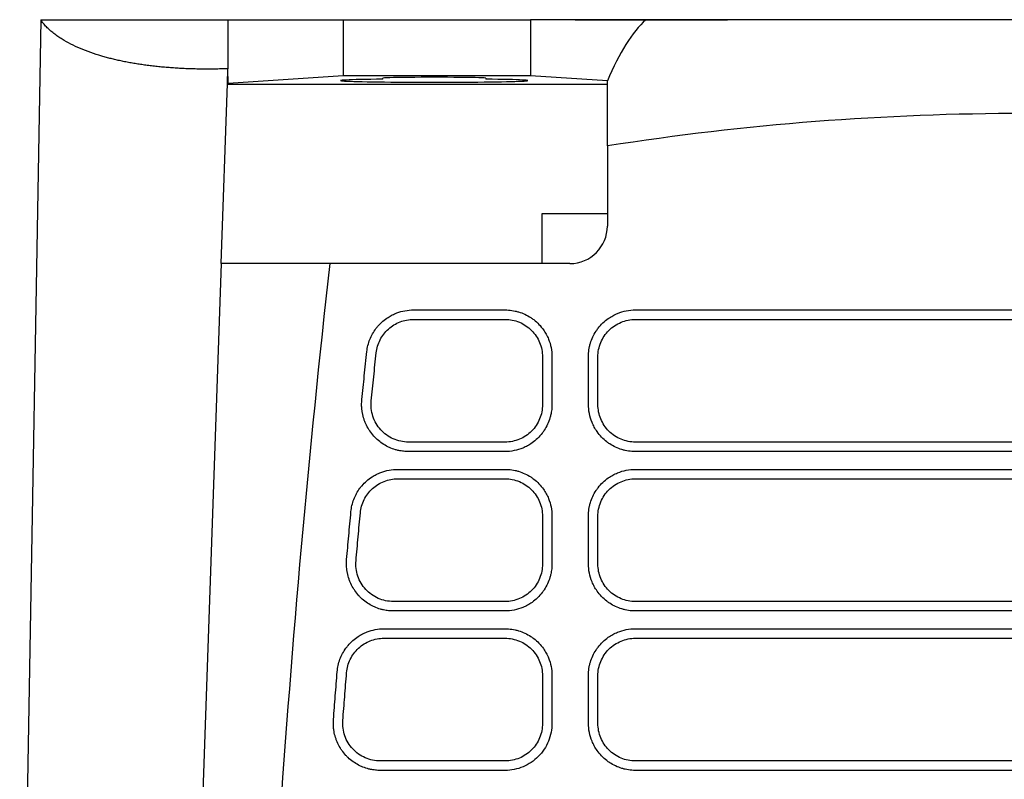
# Model space of a CAD drawing. Extents: x 76 to 839, y -9 to 645.
# Tile 38 of 78: x 295 to 348, y 604 to 645. Entities that reach past the tile are written whole.
import ezdxf

# ---------------------------------------------------------------- set-up
doc = ezdxf.new("R2010")
doc.units = 0
doc.layers.get('0').update_dxf_attribs({"linetype": 'CONTINUOUS'})

msp = doc.modelspace()

# ---------------------------------------------------------------- linework, layer by layer
at = {"color": 7, "linetype": 'CONTINUOUS'}
for p, q in [((296.213, 644.908), (295.092, 580.669)), ((306.205, 644.908), (306.205, 642.293)), ((306.205, 644.908), (312.344, 644.908)), ((312.344, 644.908), (312.344, 641.908)), ((312.344, 644.908), (322.344, 644.908)), ((322.344, 644.908), (322.344, 641.908)), ((328.495, 644.908), (322.344, 644.908)), ((306.178, 641.509), (306.205, 642.293)), ((306.213, 641.509), (306.205, 642.293)), ((305.843, 631.908), (306.178, 641.509)), ((326.447, 641.455), (306.176, 641.455)), ((306.213, 641.509), (306.178, 641.509)), ((312.344, 641.908), (306.213, 641.509)), ((322.344, 641.908), (312.344, 641.908)), ((314.463, 641.737), (314.463, 641.791)), ((319.963, 641.791), (319.963, 641.737)), ((326.447, 641.641), (322.344, 641.908)), ((326.447, 638.179), (326.447, 633.908)), ((322.963, 634.574), (326.447, 634.574)), ((322.963, 631.908), (322.963, 634.574)), ((305.843, 631.908), (303.726, 571.289)), ((324.447, 631.908), (311.643, 631.908)), ((316.103, 629.434), (320.985, 629.434)), ((327.942, 629.434), (369.485, 629.434)), ((316.103, 628.93), (320.985, 628.93)), ((327.942, 628.93), (369.485, 628.93)), ((322.985, 626.93), (322.985, 624.386)), ((325.437, 624.404), (325.437, 626.948)), ((325.942, 624.386), (325.942, 626.93)), ((320.986, 622.387), (315.837, 622.387)), ((369.486, 622.387), (327.941, 622.387)), ((315.26, 620.934), (320.985, 620.934)), ((327.942, 620.934), (369.485, 620.934)), ((315.26, 620.43), (320.985, 620.43)), ((327.942, 620.43), (369.485, 620.43)), ((322.985, 618.43), (322.985, 615.886)), ((325.437, 615.904), (325.437, 618.448)), ((325.942, 615.886), (325.942, 618.43)), ((320.986, 613.887), (315.028, 613.887)), ((369.486, 613.887), (327.941, 613.887)), ((320.986, 613.382), (315.028, 613.382)), ((314.528, 612.434), (320.985, 612.434)), ((327.942, 612.434), (369.485, 612.434)), ((314.528, 611.93), (320.985, 611.93)), ((327.942, 611.93), (369.485, 611.93)), ((322.985, 609.93), (322.985, 607.386)), ((325.437, 607.404), (325.437, 609.948)), ((325.942, 607.386), (325.942, 609.93)), ((320.986, 605.387), (314.328, 605.387)), ((320.986, 604.882), (314.328, 604.882))]:
    msp.add_line(p, q, dxfattribs=at)
at = {"color": 7, "linetype": 'CONTINUOUS', "flags": 128}
for points in [[(323.49, 626.948), (323.49, 626.238), (323.49, 625.528), (323.49, 624.404)], [(320.986, 621.882), (319.541, 621.882), (318.096, 621.882), (315.837, 621.882)], [(369.486, 621.882), (368.041, 621.882), (362.262, 621.882), (356.483, 621.882), (350.703, 621.882), (344.924, 621.882), (339.145, 621.882), (333.543, 621.882), (327.941, 621.882)], [(323.49, 618.448), (323.49, 617.738), (323.49, 617.028), (323.49, 615.904)], [(369.486, 613.382), (368.041, 613.382), (362.262, 613.382), (356.483, 613.382), (350.703, 613.382), (344.924, 613.382), (339.145, 613.382), (333.543, 613.382), (327.941, 613.382)], [(323.49, 609.948), (323.49, 609.238), (323.49, 608.528), (323.49, 607.404)], [(369.486, 605.387), (368.041, 605.387), (362.262, 605.387), (356.483, 605.387), (350.703, 605.387), (344.924, 605.387), (339.145, 605.387), (333.543, 605.387), (327.941, 605.387)], [(369.486, 604.882), (368.041, 604.882), (362.262, 604.882), (356.483, 604.882), (350.703, 604.882), (344.924, 604.882), (339.145, 604.882), (333.543, 604.882), (327.941, 604.882)]]:
    msp.add_lwpolyline(points, dxfattribs=at)
at = {"color": 7, "linetype": 'CONTINUOUS'}
msp.add_arc((324.447, 633.908), 2, 270, 360, dxfattribs=at)
for centre, major_axis, start_param, end_param in [((317.213, 641.664), (5, 0), 2.153161, 7.271617), ((317.213, 641.791), (2.75, 0), 0, 3.141593)]:
    msp.add_ellipse(centre, major_axis=major_axis, ratio=0.017455, start_param=start_param, end_param=end_param, dxfattribs=at)
for points, knots in [([(306.205, 642.293), (306.086, 642.289), (305.847, 642.282), (305.494, 642.275), (305.144, 642.273), (304.798, 642.275), (304.457, 642.281), (304.12, 642.291), (303.788, 642.305), (303.46, 642.323), (303.138, 642.345), (302.82, 642.371), (302.508, 642.401), (302.202, 642.434), (301.901, 642.471), (301.605, 642.512), (301.316, 642.557), (301.033, 642.605), (300.756, 642.656), (300.485, 642.712), (300.222, 642.77), (299.965, 642.832), (299.715, 642.897), (299.345, 643.002), (298.87, 643.156), (298.317, 643.371), (297.807, 643.608), (297.417, 643.827), (297.123, 644.019), (296.905, 644.179), (296.701, 644.349), (296.515, 644.527), (296.347, 644.715), (296.259, 644.843), (296.213, 644.908)], [0, 0, 0, 0, 0.023075, 0.046135, 0.069183, 0.092224, 0.11526, 0.138294, 0.16133, 0.18437, 0.207417, 0.230474, 0.253543, 0.276626, 0.299725, 0.322843, 0.345983, 0.369145, 0.392333, 0.415549, 0.438795, 0.462073, 0.485386, 0.508737, 0.568804, 0.630577, 0.694082, 0.759331, 0.795655, 0.833495, 0.87285, 0.913719, 0.956102, 1, 1, 1, 1]), ([(324.738, 644.908), (324.73, 644.908), (324.69, 644.908), (324.92, 644.908), (325.34, 644.908), (325.834, 644.908), (326.483, 644.908), (327.51, 644.908), (329.018, 644.909), (330.822, 644.909), (332.152, 644.909), (332.854, 644.909)], [0, 0, 0, 0, 0.019365, 0.101239, 0.198128, 0.252509, 0.311637, 0.450187, 0.608359, 0.793042, 1, 1, 1, 1]), ([(328.495, 644.908), (328.133, 644.579), (327.781, 644.14), (327.094, 643.044), (326.764, 642.393), (326.447, 641.641)], [0, 0, 0, 0, 0.5, 0.5, 1, 1, 1, 1]), ([(333.213, 644.909), (333.212, 644.909), (333.211, 644.909), (333.196, 644.909), (333.171, 644.909), (333.136, 644.909), (333.092, 644.909), (333.04, 644.909), (332.981, 644.909), (332.92, 644.909), (332.876, 644.909), (332.854, 644.909)], [0, 0, 0, 0, 0.10583, 0.215502, 0.328093, 0.442509, 0.557545, 0.671956, 0.784535, 0.89419, 1, 1, 1, 1]), ([(311.643, 631.908), (310.823, 631.908), (310.082, 631.908), (309.085, 631.908), (308.771, 631.908), (308.191, 631.908), (307.924, 631.908), (307.191, 631.908), (306.793, 631.908), (306.33, 631.908), (306.199, 631.908), (305.985, 631.908), (305.902, 631.908), (305.843, 631.908)], [0, 0, 0, 0, 0.25, 0.25, 0.375, 0.375, 0.5, 0.5, 0.75, 0.75, 0.875, 0.875, 1, 1, 1, 1]), ([(311.643, 631.908), (310.492, 621.854), (308.406, 597.795), (307.332, 573.683), (306.818, 559.677)], [0.092557, 0.092557, 0.092557, 0.092557, 2.072181, 4.813758, 4.813758, 4.813758, 4.813758]), ([(313.614, 627.213), (313.62, 627.268), (313.644, 627.434), (313.711, 627.705), (313.814, 627.964), (313.942, 628.212), (314.066, 628.402), (314.249, 628.626), (314.458, 628.833), (314.717, 629.026), (314.97, 629.171), (315.268, 629.301), (315.646, 629.407), (315.95, 629.434), (316.103, 629.434)], [2, 2, 2, 2, 2.236034, 2.707185, 3.177928, 3.413594, 3.886651, 4.135987, 4.633375, 5.128474, 5.497753, 5.866283, 6.501993, 7.149935, 7.149935, 7.149935, 7.149935]), ([(320.985, 629.434), (321.047, 629.434), (321.231, 629.428), (321.473, 629.392), (321.766, 629.316), (322.048, 629.209), (322.314, 629.062), (322.567, 628.883), (322.803, 628.672), (323.024, 628.404), (323.191, 628.137), (323.339, 627.824), (323.458, 627.427), (323.49, 627.109), (323.49, 626.948)], [2, 2, 2, 2, 2.261375, 2.776891, 3.031569, 3.53787, 4.044494, 4.310364, 4.843408, 5.376193, 5.774069, 6.170435, 6.835704, 7.514538, 7.514538, 7.514538, 7.514538]), ([(325.437, 626.948), (325.437, 627.009), (325.444, 627.19), (325.48, 627.43), (325.555, 627.718), (325.661, 627.996), (325.808, 628.258), (325.986, 628.51), (326.197, 628.745), (326.466, 628.966), (326.734, 629.132), (327.049, 629.282), (327.453, 629.403), (327.778, 629.434), (327.942, 629.434)], [2, 2, 2, 2, 2.258223, 2.766429, 3.017685, 3.517396, 4.01752, 4.283496, 4.816621, 5.349296, 5.747008, 6.143212, 6.821981, 7.514709, 7.514709, 7.514709, 7.514709]), ([(314.114, 627.142), (314.14, 627.387), (314.21, 627.621), (314.378, 627.949), (314.443, 628.052), (314.591, 628.244), (314.675, 628.335), (314.856, 628.499), (314.954, 628.571), (315.161, 628.699), (315.272, 628.754), (315.614, 628.885), (315.857, 628.93), (316.103, 628.93)], [0, 0, 0, 0, 0.25, 0.25, 0.375, 0.375, 0.5, 0.5, 0.625, 0.625, 0.75, 0.75, 1, 1, 1, 1]), ([(320.985, 628.93), (321.117, 628.93), (321.247, 628.917), (321.502, 628.867), (321.629, 628.828), (321.871, 628.728), (321.986, 628.666), (322.204, 628.521), (322.307, 628.437), (322.583, 628.16), (322.732, 627.937), (322.932, 627.457), (322.985, 627.194), (322.985, 626.93)], [0, 0, 0, 0, 0.125, 0.125, 0.25, 0.25, 0.375, 0.375, 0.5, 0.5, 0.75, 0.75, 1, 1, 1, 1]), ([(325.942, 626.93), (325.942, 627.062), (325.954, 627.192), (326.005, 627.447), (326.044, 627.574), (326.144, 627.816), (326.205, 627.931), (326.35, 628.149), (326.435, 628.252), (326.711, 628.528), (326.934, 628.677), (327.415, 628.877), (327.678, 628.93), (327.942, 628.93)], [0, 0, 0, 0, 0.125, 0.125, 0.25, 0.25, 0.375, 0.375, 0.5, 0.5, 0.75, 0.75, 1, 1, 1, 1]), ([(313.348, 624.658), (313.391, 625.08), (313.479, 625.932), (313.569, 626.783), (313.614, 627.213)], [0, 0, 0, 0, 0.4956781, 1, 1, 1, 1]), ([(313.848, 624.59), (313.891, 625.015), (313.979, 625.866), (314.069, 626.716), (314.114, 627.142)], [2, 2, 2, 2, 3.810899, 5.624693, 5.624693, 5.624693, 5.624693]), ([(315.837, 621.882), (315.749, 621.882), (315.573, 621.892), (315.341, 621.929), (315.087, 621.993), (314.868, 622.074), (314.608, 622.202), (314.363, 622.356), (314.142, 622.542), (313.941, 622.75), (313.798, 622.932), (313.644, 623.178), (313.541, 623.386), (313.441, 623.658), (313.383, 623.883), (313.345, 624.142), (313.33, 624.382), (313.338, 624.564), (313.348, 624.658)], [2, 2, 2, 2, 2.366384, 2.730974, 2.972941, 3.455025, 3.695524, 4.174991, 4.653972, 4.894244, 5.37521, 5.615689, 6.09676, 6.337459, 6.819214, 7.060532, 7.423572, 7.816931, 7.816931, 7.816931, 7.816931]), ([(315.837, 622.387), (315.696, 622.387), (315.558, 622.401), (315.286, 622.459), (315.151, 622.503), (314.897, 622.616), (314.777, 622.685), (314.55, 622.849), (314.446, 622.943), (314.26, 623.149), (314.177, 623.263), (314.037, 623.505), (313.98, 623.632), (313.894, 623.896), (313.864, 624.035), (313.834, 624.311), (313.834, 624.45), (313.848, 624.59)], [0, 0, 0, 0, 0.125, 0.125, 0.25, 0.25, 0.375, 0.375, 0.5, 0.5, 0.625, 0.625, 0.75, 0.75, 0.875, 0.875, 1, 1, 1, 1]), ([(323.49, 624.404), (323.49, 624.311), (323.479, 624.125), (323.439, 623.881), (323.369, 623.615), (323.261, 623.331), (323.113, 623.063), (322.933, 622.81), (322.723, 622.575), (322.456, 622.354), (322.191, 622.188), (321.876, 622.037), (321.474, 621.915), (321.15, 621.882), (320.986, 621.882)], [2, 2, 2, 2, 2.387615, 2.771956, 3.025504, 3.529139, 4.032855, 4.293472, 4.816054, 5.338397, 5.728463, 6.117174, 6.783565, 7.464307, 7.464307, 7.464307, 7.464307]), ([(322.985, 624.386), (322.985, 624.255), (322.972, 624.125), (322.922, 623.869), (322.883, 623.743), (322.783, 623.501), (322.722, 623.386), (322.577, 623.168), (322.493, 623.065), (322.216, 622.789), (321.994, 622.639), (321.513, 622.44), (321.25, 622.387), (320.986, 622.387)], [0, 0, 0, 0, 0.125, 0.125, 0.25, 0.25, 0.375, 0.375, 0.5, 0.5, 0.75, 0.75, 1, 1, 1, 1]), ([(327.941, 621.882), (327.879, 621.882), (327.695, 621.889), (327.453, 621.926), (327.161, 622.003), (326.881, 622.11), (326.616, 622.258), (326.365, 622.437), (326.131, 622.648), (325.911, 622.916), (325.745, 623.182), (325.593, 623.499), (325.47, 623.907), (325.437, 624.237), (325.437, 624.404)], [2, 2, 2, 2, 2.256964, 2.763436, 3.01352, 3.51045, 4.007447, 4.268192, 4.790865, 5.313051, 5.702868, 6.091238, 6.771569, 7.464273, 7.464273, 7.464273, 7.464273]), ([(327.941, 622.387), (327.809, 622.387), (327.679, 622.4), (327.423, 622.45), (327.296, 622.489), (327.054, 622.589), (326.939, 622.65), (326.722, 622.796), (326.619, 622.88), (326.343, 623.157), (326.194, 623.38), (325.994, 623.86), (325.942, 624.123), (325.942, 624.386)], [0, 0, 0, 0, 0.125, 0.125, 0.25, 0.25, 0.375, 0.375, 0.5, 0.5, 0.75, 0.75, 1, 1, 1, 1]), ([(312.767, 618.678), (312.772, 618.734), (312.793, 618.902), (312.857, 619.176), (312.958, 619.439), (313.085, 619.69), (313.209, 619.883), (313.391, 620.111), (313.601, 620.322), (313.861, 620.519), (314.116, 620.666), (314.417, 620.799), (314.798, 620.906), (315.105, 620.934), (315.26, 620.934)], [2, 2, 2, 2, 2.238167, 2.713582, 3.188584, 3.426382, 3.90373, 4.155501, 4.657728, 5.157622, 5.530448, 5.902502, 6.543835, 7.197734, 7.197734, 7.197734, 7.197734]), ([(320.985, 620.934), (321.047, 620.934), (321.231, 620.928), (321.473, 620.892), (321.766, 620.816), (322.048, 620.709), (322.314, 620.562), (322.567, 620.383), (322.803, 620.172), (323.024, 619.904), (323.191, 619.637), (323.339, 619.324), (323.458, 618.927), (323.49, 618.609), (323.49, 618.448)], [2, 2, 2, 2, 2.261371, 2.776879, 3.031554, 3.537851, 4.044476, 4.310347, 4.843386, 5.376159, 5.774026, 6.170383, 6.835643, 7.51447, 7.51447, 7.51447, 7.51447]), ([(325.437, 618.448), (325.437, 618.509), (325.444, 618.69), (325.48, 618.93), (325.555, 619.218), (325.661, 619.496), (325.808, 619.758), (325.986, 620.01), (326.197, 620.245), (326.466, 620.466), (326.734, 620.632), (327.049, 620.782), (327.453, 620.903), (327.778, 620.934), (327.942, 620.934)], [2, 2, 2, 2, 2.258223, 2.766429, 3.017685, 3.517396, 4.01752, 4.283496, 4.816621, 5.349296, 5.747008, 6.143212, 6.821981, 7.514709, 7.514709, 7.514709, 7.514709]), ([(313.268, 618.614), (313.29, 618.862), (313.358, 619.1), (313.524, 619.432), (313.588, 619.536), (313.736, 619.732), (313.82, 619.825), (314.002, 619.991), (314.1, 620.065), (314.309, 620.194), (314.421, 620.25), (314.765, 620.384), (315.011, 620.43), (315.26, 620.43)], [0, 0, 0, 0, 0.25, 0.25, 0.375, 0.375, 0.5, 0.5, 0.625, 0.625, 0.75, 0.75, 1, 1, 1, 1]), ([(320.985, 620.43), (321.117, 620.43), (321.247, 620.417), (321.502, 620.367), (321.629, 620.328), (321.871, 620.228), (321.986, 620.166), (322.204, 620.021), (322.307, 619.937), (322.583, 619.66), (322.732, 619.437), (322.932, 618.957), (322.985, 618.694), (322.985, 618.43)], [0, 0, 0, 0, 0.125, 0.125, 0.25, 0.25, 0.375, 0.375, 0.5, 0.5, 0.75, 0.75, 1, 1, 1, 1]), ([(325.942, 618.43), (325.942, 618.562), (325.954, 618.692), (326.005, 618.947), (326.044, 619.074), (326.144, 619.316), (326.205, 619.431), (326.35, 619.649), (326.435, 619.752), (326.711, 620.028), (326.934, 620.177), (327.415, 620.377), (327.678, 620.43), (327.942, 620.43)], [0, 0, 0, 0, 0.125, 0.125, 0.25, 0.25, 0.375, 0.375, 0.5, 0.5, 0.75, 0.75, 1, 1, 1, 1]), ([(312.536, 616.125), (312.573, 616.547), (312.649, 617.398), (312.727, 618.249), (312.767, 618.678)], [0, 0, 0, 0, 0.49569, 1, 1, 1, 1]), ([(313.037, 616.063), (313.074, 616.488), (313.15, 617.338), (313.228, 618.189), (313.268, 618.614)], [2, 2, 2, 2, 3.807083, 5.617385, 5.617385, 5.617385, 5.617385]), ([(315.028, 613.382), (314.941, 613.382), (314.766, 613.392), (314.536, 613.428), (314.284, 613.492), (314.067, 613.571), (313.809, 613.697), (313.565, 613.848), (313.344, 614.032), (313.144, 614.237), (313, 614.417), (312.846, 614.659), (312.742, 614.865), (312.64, 615.133), (312.58, 615.356), (312.539, 615.612), (312.522, 615.85), (312.528, 616.031), (312.536, 616.125)], [2, 2, 2, 2, 2.36338, 2.725014, 2.965032, 3.443254, 3.681831, 4.15748, 4.632653, 4.871006, 5.34812, 5.586669, 6.063871, 6.302631, 6.780504, 7.019873, 7.379962, 7.770425, 7.770425, 7.770425, 7.770425]), ([(315.028, 613.887), (314.889, 613.887), (314.751, 613.901), (314.482, 613.958), (314.348, 614.001), (314.095, 614.112), (313.976, 614.18), (313.751, 614.342), (313.646, 614.435), (313.367, 614.739), (313.223, 614.983), (313.09, 615.375), (313.059, 615.512), (313.027, 615.786), (313.024, 615.924), (313.037, 616.063)], [0, 0, 0, 0, 0.125, 0.125, 0.25, 0.25, 0.375, 0.375, 0.5, 0.5, 0.75, 0.75, 0.875, 0.875, 1, 1, 1, 1]), ([(323.49, 615.904), (323.49, 615.811), (323.479, 615.625), (323.439, 615.381), (323.369, 615.115), (323.261, 614.831), (323.113, 614.563), (322.933, 614.31), (322.723, 614.075), (322.456, 613.854), (322.191, 613.688), (321.876, 613.537), (321.474, 613.415), (321.15, 613.382), (320.986, 613.382)], [2, 2, 2, 2, 2.387644, 2.771978, 3.025522, 3.529147, 4.032853, 4.293471, 4.816052, 5.338393, 5.728458, 6.117167, 6.783556, 7.464299, 7.464299, 7.464299, 7.464299]), ([(322.985, 615.886), (322.985, 615.755), (322.972, 615.625), (322.922, 615.369), (322.883, 615.243), (322.783, 615.001), (322.722, 614.886), (322.577, 614.668), (322.493, 614.565), (322.216, 614.289), (321.994, 614.139), (321.513, 613.94), (321.25, 613.887), (320.986, 613.887)], [0, 0, 0, 0, 0.125, 0.125, 0.25, 0.25, 0.375, 0.375, 0.5, 0.5, 0.75, 0.75, 1, 1, 1, 1]), ([(327.941, 613.382), (327.879, 613.382), (327.695, 613.389), (327.453, 613.426), (327.161, 613.503), (326.881, 613.61), (326.616, 613.758), (326.365, 613.937), (326.131, 614.148), (325.911, 614.416), (325.745, 614.682), (325.593, 614.999), (325.47, 615.407), (325.437, 615.737), (325.437, 615.904)], [2, 2, 2, 2, 2.256964, 2.763436, 3.01352, 3.51045, 4.007447, 4.268192, 4.790865, 5.313051, 5.702868, 6.091238, 6.771569, 7.464273, 7.464273, 7.464273, 7.464273]), ([(327.941, 613.887), (327.809, 613.887), (327.679, 613.9), (327.423, 613.95), (327.296, 613.989), (327.054, 614.089), (326.939, 614.15), (326.722, 614.296), (326.619, 614.38), (326.343, 614.657), (326.194, 614.88), (325.994, 615.36), (325.942, 615.623), (325.942, 615.886)], [0, 0, 0, 0, 0.125, 0.125, 0.25, 0.25, 0.375, 0.375, 0.5, 0.5, 0.75, 0.75, 1, 1, 1, 1]), ([(312.033, 610.147), (312.037, 610.204), (312.057, 610.373), (312.118, 610.65), (312.217, 610.917), (312.343, 611.171), (312.466, 611.367), (312.648, 611.598), (312.858, 611.812), (313.119, 612.012), (313.376, 612.161), (313.679, 612.297), (314.063, 612.406), (314.372, 612.434), (314.528, 612.434)], [2, 2, 2, 2, 2.240057, 2.719251, 3.198029, 3.437717, 3.918872, 4.172807, 4.679337, 5.183491, 5.559467, 5.934649, 6.580969, 7.24015, 7.24015, 7.24015, 7.24015]), ([(320.985, 612.434), (321.047, 612.434), (321.231, 612.428), (321.473, 612.392), (321.766, 612.316), (322.048, 612.209), (322.314, 612.062), (322.567, 611.883), (322.803, 611.672), (323.024, 611.404), (323.191, 611.137), (323.339, 610.824), (323.458, 610.427), (323.49, 610.109), (323.49, 609.948)], [2, 2, 2, 2, 2.261371, 2.776878, 3.031554, 3.537851, 4.044475, 4.310345, 4.843385, 5.37616, 5.774027, 6.170384, 6.835643, 7.51447, 7.51447, 7.51447, 7.51447]), ([(325.437, 609.948), (325.437, 610.009), (325.444, 610.19), (325.48, 610.43), (325.555, 610.718), (325.661, 610.996), (325.808, 611.258), (325.986, 611.51), (326.197, 611.745), (326.466, 611.966), (326.734, 612.132), (327.049, 612.282), (327.453, 612.403), (327.778, 612.434), (327.942, 612.434)], [2, 2, 2, 2, 2.258223, 2.766429, 3.017685, 3.517396, 4.01752, 4.283496, 4.816621, 5.349296, 5.747008, 6.143212, 6.821981, 7.514709, 7.514709, 7.514709, 7.514709]), ([(312.534, 610.09), (312.544, 610.215), (312.565, 610.337), (312.63, 610.575), (312.674, 610.692), (312.783, 610.917), (312.848, 611.022), (312.995, 611.221), (313.079, 611.315), (313.262, 611.483), (313.36, 611.559), (313.57, 611.69), (313.683, 611.747), (314.029, 611.883), (314.277, 611.93), (314.528, 611.93)], [0, 0, 0, 0, 0.125, 0.125, 0.25, 0.25, 0.375, 0.375, 0.5, 0.5, 0.625, 0.625, 0.75, 0.75, 1, 1, 1, 1]), ([(320.985, 611.93), (321.117, 611.93), (321.247, 611.917), (321.502, 611.867), (321.629, 611.828), (321.871, 611.728), (321.986, 611.666), (322.204, 611.521), (322.307, 611.437), (322.583, 611.16), (322.732, 610.937), (322.932, 610.457), (322.985, 610.194), (322.985, 609.93)], [0, 0, 0, 0, 0.125, 0.125, 0.25, 0.25, 0.375, 0.375, 0.5, 0.5, 0.75, 0.75, 1, 1, 1, 1]), ([(325.942, 609.93), (325.942, 610.062), (325.954, 610.192), (326.005, 610.447), (326.044, 610.574), (326.144, 610.816), (326.205, 610.931), (326.35, 611.149), (326.435, 611.252), (326.711, 611.528), (326.934, 611.677), (327.415, 611.877), (327.678, 611.93), (327.942, 611.93)], [0, 0, 0, 0, 0.125, 0.125, 0.25, 0.25, 0.375, 0.375, 0.5, 0.5, 0.75, 0.75, 1, 1, 1, 1]), ([(311.833, 607.595), (311.865, 608.017), (311.931, 608.868), (311.998, 609.718), (312.033, 610.147)], [0, 0, 0, 0, 0.49569, 1, 1, 1, 1]), ([(312.334, 607.539), (312.367, 607.964), (312.433, 608.814), (312.5, 609.664), (312.534, 610.09)], [2, 2, 2, 2, 3.803929, 5.611378, 5.611378, 5.611378, 5.611378]), ([(314.328, 604.882), (314.241, 604.882), (314.068, 604.892), (313.839, 604.928), (313.589, 604.99), (313.373, 605.068), (313.116, 605.192), (312.874, 605.342), (312.654, 605.523), (312.453, 605.725), (312.31, 605.903), (312.155, 606.142), (312.05, 606.346), (311.946, 606.612), (311.885, 606.832), (311.842, 607.086), (311.822, 607.322), (311.826, 607.502), (311.833, 607.595)], [2, 2, 2, 2, 2.360728, 2.719752, 2.95805, 3.432861, 3.669743, 4.142027, 4.613841, 4.8505, 5.324213, 5.561059, 6.034847, 6.271897, 6.746344, 6.983991, 7.341471, 7.729377, 7.729377, 7.729377, 7.729377]), ([(314.328, 605.387), (314.189, 605.387), (314.053, 605.401), (313.785, 605.457), (313.653, 605.499), (313.401, 605.609), (313.282, 605.676), (313.058, 605.835), (312.954, 605.927), (312.675, 606.228), (312.53, 606.469), (312.395, 606.857), (312.363, 606.992), (312.328, 607.264), (312.324, 607.401), (312.334, 607.539)], [0, 0, 0, 0, 0.125, 0.125, 0.25, 0.25, 0.375, 0.375, 0.5, 0.5, 0.75, 0.75, 0.875, 0.875, 1, 1, 1, 1]), ([(323.49, 607.404), (323.49, 607.238), (323.474, 607.075), (323.41, 606.752), (323.362, 606.592), (323.238, 606.289), (323.162, 606.145), (322.98, 605.87), (322.875, 605.741), (322.53, 605.392), (322.251, 605.203), (321.798, 605.013), (321.639, 604.964), (321.316, 604.899), (321.152, 604.882), (320.986, 604.882)], [0, 0, 0, 0, 0.125, 0.125, 0.25, 0.25, 0.375, 0.375, 0.5, 0.5, 0.75, 0.75, 0.875, 0.875, 1, 1, 1, 1]), ([(322.985, 607.386), (322.985, 607.255), (322.972, 607.125), (322.922, 606.869), (322.883, 606.743), (322.783, 606.501), (322.722, 606.386), (322.577, 606.168), (322.493, 606.065), (322.216, 605.789), (321.994, 605.639), (321.513, 605.44), (321.25, 605.387), (320.986, 605.387)], [0, 0, 0, 0, 0.125, 0.125, 0.25, 0.25, 0.375, 0.375, 0.5, 0.5, 0.75, 0.75, 1, 1, 1, 1]), ([(327.941, 604.882), (327.879, 604.882), (327.695, 604.889), (327.453, 604.926), (327.161, 605.003), (326.881, 605.11), (326.616, 605.258), (326.365, 605.437), (326.131, 605.648), (325.911, 605.916), (325.745, 606.182), (325.593, 606.499), (325.47, 606.907), (325.437, 607.237), (325.437, 607.404)], [2, 2, 2, 2, 2.256964, 2.763436, 3.01352, 3.51045, 4.007447, 4.268192, 4.790865, 5.313051, 5.702868, 6.091238, 6.771569, 7.464273, 7.464273, 7.464273, 7.464273]), ([(327.941, 605.387), (327.809, 605.387), (327.679, 605.4), (327.423, 605.45), (327.296, 605.489), (327.054, 605.589), (326.939, 605.65), (326.722, 605.796), (326.619, 605.88), (326.343, 606.157), (326.194, 606.38), (325.994, 606.86), (325.942, 607.123), (325.942, 607.386)], [0, 0, 0, 0, 0.125, 0.125, 0.25, 0.25, 0.375, 0.375, 0.5, 0.5, 0.75, 0.75, 1, 1, 1, 1])]:
    msp.add_open_spline(points, degree=3, knots=knots, dxfattribs=at)
for points in [[(296.213, 644.908), (296.458, 644.908), (297.295, 644.908), (299.488, 644.908), (302.508, 644.908), (304.93, 644.908), (306.205, 644.908)], [(348.713, 644.908), (341.932, 644.908), (335.151, 644.908), (328.495, 644.908)], [(326.447, 638.179), (326.447, 639.494), (326.447, 640.648), (326.447, 641.641)], [(348.713, 639.908), (341.261, 639.908), (333.81, 639.329), (326.447, 638.179)]]:
    msp.add_open_spline(points, degree=3, dxfattribs=at)

doc.saveas('drawing.dxf')
